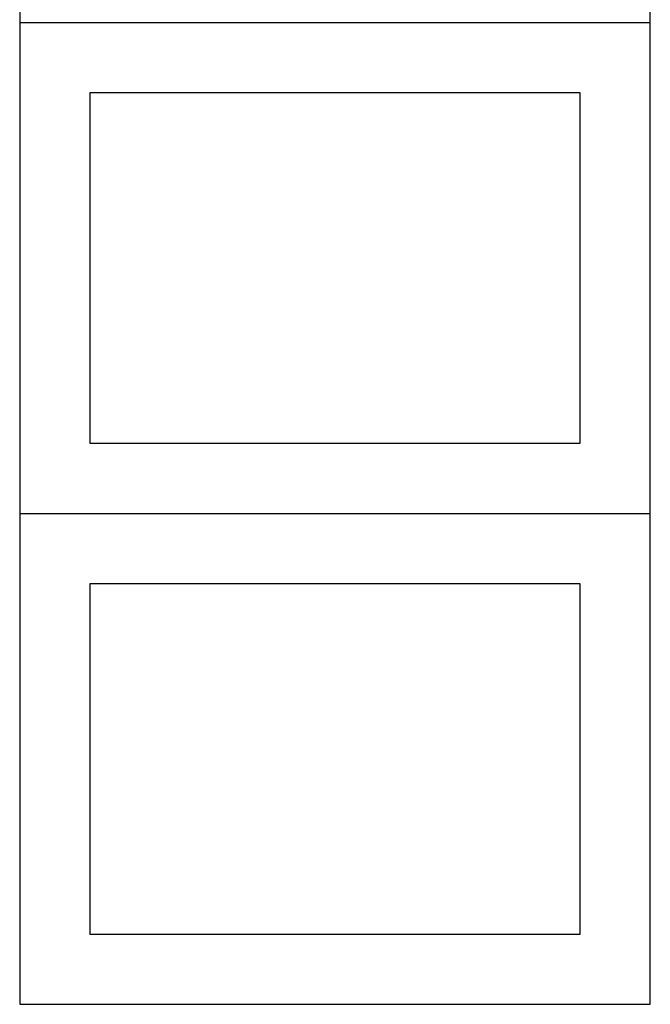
# Model space of a CAD drawing. Header units: millimetres. Extents: x 7 to 1243, y 7 to 2493.
# Tile 6 of 21: x 818 to 1088, y 851 to 1273. Entities that reach past the tile are written whole.
import ezdxf

# ---------------------------------------------------------------- set-up
doc = ezdxf.new("R2010")
doc.units = ezdxf.units.MM
doc.layers.add('COMMON', color=5, linetype='CONTINUOUS', true_color=0x0000ff)
doc.layers.add('CUT', color=7, linetype='CONTINUOUS', true_color=0x000000)

msp = doc.modelspace()

# ---------------------------------------------------------------- linework, layer by layer
at = {"layer": 'COMMON'}
for p, q in [((818.441931, 1271.583866), (1088.441931, 1271.583866)), ((818.441931, 1061.383865), (1088.441931, 1061.383865))]:
    msp.add_line(p, q, dxfattribs=at)
at = {"layer": 'CUT'}
for p, q in [((818.441931, 1481.683867), (818.441931, 1271.683867)), ((1088.441931, 1271.683867), (1088.441931, 1481.683867)), ((818.441931, 1271.683867), (1088.441931, 1271.683867)), ((1088.441931, 1271.483866), (818.441931, 1271.483866)), ((818.441931, 1271.483866), (818.441931, 1061.483866)), ((1088.441931, 1061.483866), (1088.441931, 1271.483866)), ((1058.441931, 1241.483866), (848.441931, 1241.483866)), ((848.441931, 1241.483866), (848.441931, 1091.483866)), ((1058.441931, 1091.483866), (1058.441931, 1241.483866)), ((848.441931, 1091.483866), (1058.441931, 1091.483866)), ((818.441931, 1061.483866), (1088.441931, 1061.483866)), ((1088.441931, 1061.283865), (818.441931, 1061.283865)), ((818.441931, 1061.283865), (818.441931, 851.283865)), ((1088.441931, 851.283865), (1088.441931, 1061.283865)), ((1058.441931, 1031.283865), (848.441931, 1031.283865)), ((848.441931, 1031.283865), (848.441931, 881.283865)), ((1058.441931, 881.283865), (1058.441931, 1031.283865)), ((848.441931, 881.283865), (1058.441931, 881.283865)), ((818.441931, 851.283865), (1088.441931, 851.283865))]:
    msp.add_line(p, q, dxfattribs=at)

doc.saveas('drawing.dxf')
